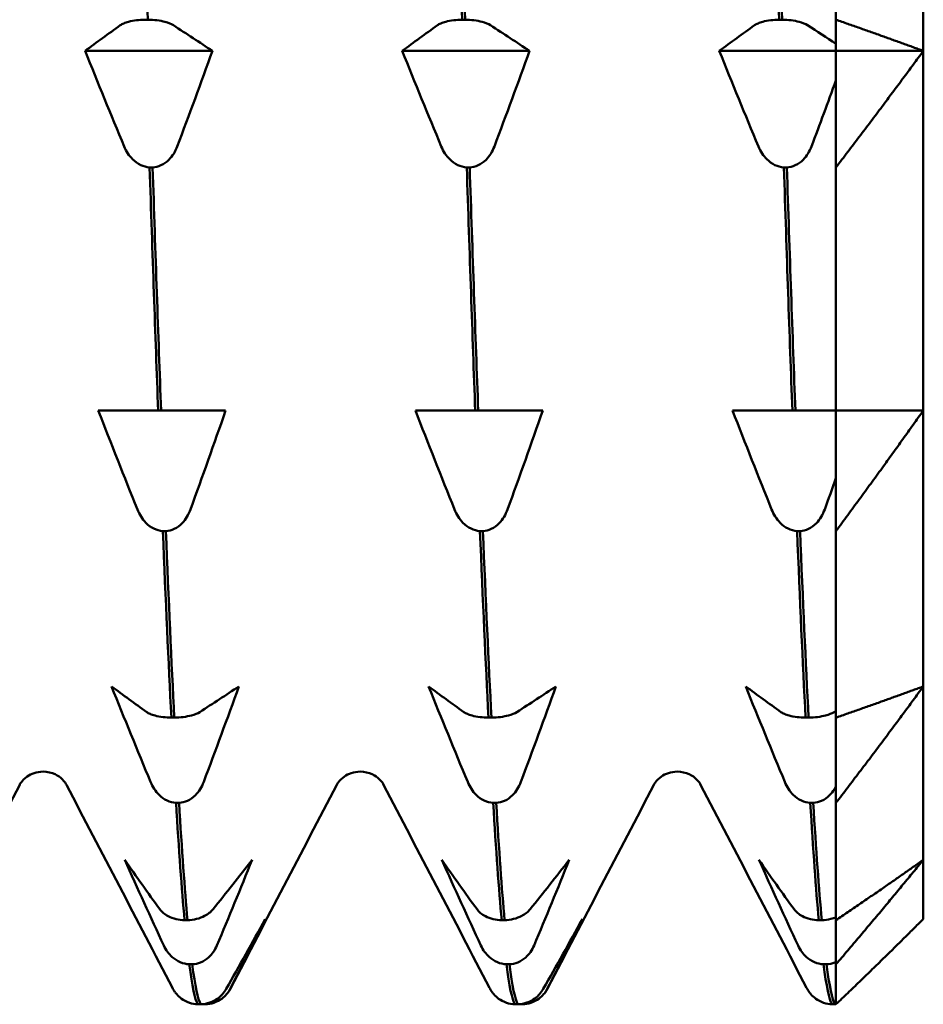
# Model space of a CAD drawing. Header units: millimetres. Extents: x 37 to 190, y 77 to 240.
# Tile 10 of 42: x 94.3 to 99.47, y 89.61 to 95.25. Entities that reach past the tile are written whole.
import ezdxf

# ---------------------------------------------------------------- set-up
doc = ezdxf.new("R2010")
doc.units = ezdxf.units.MM
doc.layers.add('Видимый контур (ГОСТ)', color=7, linetype='Continuous', lineweight=50)

msp = doc.modelspace()

# ---------------------------------------------------------------- linework, layer by layer
at = {"layer": 'Видимый контур (ГОСТ)'}
for p, q in [((99.4718, 95.0708), (99.4718, 97.4705)), ((98.9718, 95.2496), (98.9718, 96.8722)), ((95.0141, 95.2496), (95.0311, 95.2496)), ((96.8302, 95.2496), (96.8472, 95.2496)), ((98.6463, 95.2496), (98.6633, 95.2496)), ((98.9718, 95.0708), (98.9718, 95.2496)), ((98.9718, 95.1114), (98.9718, 95.0708)), ((95.4008, 95.0708), (94.6714, 95.0708)), ((97.2169, 95.0708), (96.4875, 95.0708)), ((98.9718, 95.0708), (98.3036, 95.0708)), ((99.4718, 95.0708), (98.9718, 95.0708)), ((98.9718, 94.4034), (98.9718, 95.0708)), ((98.9718, 95.0708), (98.9718, 94.9019)), ((99.4718, 93.0101), (99.4718, 95.0708)), ((95.0581, 94.4034), (95.0412, 94.4034)), ((96.8742, 94.4034), (96.8573, 94.4034)), ((98.6903, 94.4034), (98.6734, 94.4034)), ((98.9718, 93.0101), (98.9718, 94.4034)), ((94.7471, 93.0101), (94.9485, 93.0101)), ((94.9485, 93.0101), (95.0898, 93.0101)), ((95.0898, 93.0101), (95.1068, 93.0101)), ((95.1068, 93.0101), (95.2527, 93.0101)), ((95.2527, 93.0101), (95.4765, 93.0101)), ((96.5632, 93.0101), (96.7646, 93.0101)), ((96.7646, 93.0101), (96.9059, 93.0101)), ((96.9059, 93.0101), (96.9229, 93.0101)), ((96.9229, 93.0101), (97.0688, 93.0101)), ((97.0688, 93.0101), (97.2926, 93.0101)), ((98.3793, 93.0101), (98.5807, 93.0101)), ((98.5807, 93.0101), (98.722, 93.0101)), ((98.722, 93.0101), (98.739, 93.0101)), ((98.739, 93.0101), (98.8849, 93.0101)), ((98.8849, 93.0101), (98.9718, 93.0101)), ((98.9718, 92.3191), (98.9718, 93.0101)), ((98.9718, 93.0101), (98.9718, 92.6223)), ((99.4718, 91.4288), (99.4718, 93.0101)), ((95.1338, 92.3191), (95.1168, 92.3191)), ((96.9499, 92.3191), (96.9329, 92.3191)), ((98.766, 92.3191), (98.749, 92.3191)), ((98.9718, 91.25), (98.9718, 92.3191)), ((99.4718, 90.4348), (99.4718, 91.4288)), ((95.1655, 91.25), (95.1825, 91.25)), ((96.9816, 91.25), (96.9986, 91.25)), ((98.7977, 91.25), (98.8147, 91.25)), ((98.9718, 90.7614), (98.9718, 91.25)), ((98.9718, 91.25), (98.9718, 90.8563)), ((95.2095, 90.7614), (95.1925, 90.7614)), ((97.0256, 90.7614), (97.0086, 90.7614)), ((98.8417, 90.7614), (98.8247, 90.7614)), ((98.9718, 90.0893), (98.9718, 90.7614)), ((99.4718, 90.0958), (99.4718, 90.4348)), ((95.2411, 90.0893), (95.2581, 90.0893)), ((97.0572, 90.0893), (97.0742, 90.0893)), ((98.8733, 90.0893), (98.8903, 90.0893)), ((98.9718, 89.8364), (98.9718, 90.0893)), ((98.9718, 90.0893), (98.9718, 89.8501)), ((95.2852, 89.8364), (95.2682, 89.8364)), ((97.1013, 89.8364), (97.0843, 89.8364)), ((98.9174, 89.8364), (98.9004, 89.8364)), ((98.9718, 89.6072), (98.9718, 89.8364)), ((95.3168, 89.6072), (95.3338, 89.6072)), ((95.3608, 89.6072), (95.3438, 89.6072)), ((97.1329, 89.6072), (97.1499, 89.6072)), ((97.1769, 89.6072), (97.1599, 89.6072)), ((98.949, 89.6072), (98.966, 89.6072))]:
    msp.add_line(p, q, dxfattribs=at)
for points in [[(95.0311, 95.2496), (95.0149, 95.7703), (94.9987, 96.3137), (94.9825, 96.8722)], [(96.7816, 96.8722), (96.7978, 96.3137), (96.814, 95.7703), (96.8302, 95.2496)], [(96.8472, 95.2496), (96.831, 95.7703), (96.8148, 96.3137), (96.7986, 96.8722)], [(98.5977, 96.8722), (98.6139, 96.3137), (98.6301, 95.7703), (98.6463, 95.2496)], [(98.6633, 95.2496), (98.6471, 95.7703), (98.6309, 96.3137), (98.6147, 96.8722)], [(94.6714, 95.0708), (94.7373, 95.1198), (94.8046, 95.1688), (94.8729, 95.2174)], [(95.1771, 95.2174), (95.2525, 95.1688), (95.3272, 95.1198), (95.4008, 95.0708)], [(96.4875, 95.0708), (96.5534, 95.1198), (96.6207, 95.1688), (96.689, 95.2174)], [(96.9932, 95.2174), (97.0686, 95.1688), (97.1433, 95.1198), (97.2169, 95.0708)], [(98.3036, 95.0708), (98.3695, 95.1198), (98.4368, 95.1688), (98.5051, 95.2174)], [(98.8093, 95.2174), (98.8639, 95.1822), (98.9181, 95.1468), (98.9718, 95.1114)], [(94.8952, 94.5235), (94.8198, 94.7051), (94.7451, 94.8877), (94.6714, 95.0708)], [(95.4008, 95.0708), (95.335, 94.8877), (95.2677, 94.7051), (95.1994, 94.5235)], [(96.7113, 94.5235), (96.6359, 94.7051), (96.5612, 94.8877), (96.4875, 95.0708)], [(97.2169, 95.0708), (97.1511, 94.8877), (97.0838, 94.7051), (97.0155, 94.5235)], [(98.5274, 94.5235), (98.452, 94.7051), (98.3773, 94.8877), (98.3036, 95.0708)], [(98.9718, 94.9019), (98.9257, 94.7754), (98.8789, 94.6492), (98.8316, 94.5235)], [(95.0412, 94.4034), (95.0574, 93.9101), (95.0736, 93.4434), (95.0898, 93.0101)], [(95.1068, 93.0101), (95.0906, 93.4434), (95.0744, 93.9101), (95.0581, 94.4034)], [(96.8573, 94.4034), (96.8735, 93.9101), (96.8897, 93.4434), (96.9059, 93.0101)], [(96.9229, 93.0101), (96.9067, 93.4434), (96.8905, 93.9101), (96.8742, 94.4034)], [(98.6734, 94.4034), (98.6896, 93.9101), (98.7058, 93.4434), (98.722, 93.0101)], [(98.739, 93.0101), (98.7228, 93.4434), (98.7066, 93.9101), (98.6903, 94.4034)], [(94.9709, 92.4434), (94.8954, 92.6316), (94.8207, 92.8206), (94.7471, 93.0101)], [(95.4765, 93.0101), (95.4107, 92.8206), (95.3434, 92.6316), (95.2751, 92.4434)], [(96.787, 92.4434), (96.7115, 92.6316), (96.6368, 92.8206), (96.5632, 93.0101)], [(97.2926, 93.0101), (97.2268, 92.8206), (97.1595, 92.6316), (97.0912, 92.4434)], [(98.6031, 92.4434), (98.5276, 92.6316), (98.4529, 92.8206), (98.3793, 93.0101)], [(98.9718, 92.6223), (98.9504, 92.5626), (98.9289, 92.503), (98.9073, 92.4434)], [(95.1168, 92.3191), (95.133, 91.9245), (95.1493, 91.5665), (95.1655, 91.25)], [(95.1825, 91.25), (95.1662, 91.5665), (95.15, 91.9245), (95.1338, 92.3191)], [(96.9329, 92.3191), (96.9491, 91.9245), (96.9654, 91.5665), (96.9816, 91.25)], [(96.9986, 91.25), (96.9823, 91.5665), (96.9661, 91.9245), (96.9499, 92.3191)], [(98.749, 92.3191), (98.7652, 91.9245), (98.7815, 91.5665), (98.7977, 91.25)], [(98.8147, 91.25), (98.7984, 91.5665), (98.7822, 91.9245), (98.766, 92.3191)], [(95.0466, 90.8815), (94.9711, 91.0632), (94.8964, 91.2458), (94.8228, 91.4288)], [(94.8228, 91.4288), (94.8886, 91.3798), (94.9559, 91.3309), (95.0242, 91.2822)], [(95.3284, 91.2822), (95.4038, 91.3309), (95.4786, 91.3798), (95.5522, 91.4288)], [(95.5522, 91.4288), (95.4863, 91.2458), (95.4191, 91.0632), (95.3508, 90.8815)], [(96.8627, 90.8815), (96.7872, 91.0632), (96.7125, 91.2458), (96.6389, 91.4288)], [(96.6389, 91.4288), (96.7047, 91.3798), (96.772, 91.3309), (96.8403, 91.2822)], [(97.1445, 91.2822), (97.2199, 91.3309), (97.2947, 91.3798), (97.3683, 91.4288)], [(97.3683, 91.4288), (97.3024, 91.2458), (97.2352, 91.0632), (97.1669, 90.8815)], [(98.6788, 90.8815), (98.6033, 91.0632), (98.5286, 91.2458), (98.455, 91.4288)], [(98.455, 91.4288), (98.5208, 91.3798), (98.5881, 91.3309), (98.6564, 91.2822)], [(98.9606, 91.2822), (98.9643, 91.2846), (98.9681, 91.287), (98.9718, 91.2894)], [(94.297, 90.8658), (94.0947, 90.478), (93.8925, 90.0901), (93.6903, 89.7022)], [(95.1712, 89.7022), (94.969, 90.0901), (94.7668, 90.478), (94.5645, 90.8658)], [(96.1131, 90.8658), (95.9108, 90.478), (95.7086, 90.0901), (95.5064, 89.7022)], [(96.9873, 89.7022), (96.7851, 90.0901), (96.5829, 90.478), (96.3806, 90.8658)], [(97.9292, 90.8658), (97.7269, 90.478), (97.5247, 90.0901), (97.3225, 89.7022)], [(98.8034, 89.7022), (98.6012, 90.0901), (98.399, 90.478), (98.1967, 90.8658)], [(95.1925, 90.7614), (95.2087, 90.4924), (95.2249, 90.2673), (95.2411, 90.0893)], [(95.2581, 90.0893), (95.2419, 90.2673), (95.2257, 90.4924), (95.2095, 90.7614)], [(97.0086, 90.7614), (97.0248, 90.4924), (97.041, 90.2673), (97.0572, 90.0893)], [(97.0742, 90.0893), (97.058, 90.2673), (97.0418, 90.4924), (97.0256, 90.7614)], [(98.8247, 90.7614), (98.8409, 90.4924), (98.8571, 90.2673), (98.8733, 90.0893)], [(98.8903, 90.0893), (98.8741, 90.2673), (98.8579, 90.4924), (98.8417, 90.7614)], [(95.1222, 89.9441), (95.0468, 90.107), (94.9721, 90.2707), (94.8984, 90.4348)], [(94.8984, 90.4348), (94.9643, 90.3401), (95.0316, 90.2455), (95.0999, 90.1515)], [(95.4041, 90.1515), (95.4795, 90.2455), (95.5542, 90.3401), (95.6279, 90.4348)], [(95.6279, 90.4348), (95.562, 90.2707), (95.4947, 90.107), (95.4264, 89.9441)], [(96.9383, 89.9441), (96.8629, 90.107), (96.7882, 90.2707), (96.7145, 90.4348)], [(96.7145, 90.4348), (96.7804, 90.3401), (96.8477, 90.2455), (96.916, 90.1515)], [(97.2202, 90.1515), (97.2956, 90.2455), (97.3703, 90.3401), (97.444, 90.4348)], [(97.444, 90.4348), (97.3781, 90.2707), (97.3108, 90.107), (97.2425, 89.9441)], [(98.7544, 89.9441), (98.679, 90.107), (98.6043, 90.2707), (98.5306, 90.4348)], [(98.5306, 90.4348), (98.5965, 90.3401), (98.6638, 90.2455), (98.7321, 90.1515)], [(95.4797, 89.6951), (95.5552, 89.8281), (95.6299, 89.9618), (95.7035, 90.0958)], [(95.7035, 90.0958), (95.6377, 89.9618), (95.5704, 89.8281), (95.5021, 89.6951)], [(97.2958, 89.6951), (97.3713, 89.8281), (97.446, 89.9618), (97.5196, 90.0958)], [(97.5196, 90.0958), (97.4538, 89.9618), (97.3865, 89.8281), (97.3182, 89.6951)], [(95.2682, 89.8364), (95.2844, 89.7114), (95.3006, 89.6346), (95.3168, 89.6072)], [(95.3338, 89.6072), (95.3176, 89.6346), (95.3014, 89.7114), (95.2852, 89.8364)], [(97.0843, 89.8364), (97.1005, 89.7114), (97.1167, 89.6346), (97.1329, 89.6072)], [(97.1499, 89.6072), (97.1337, 89.6346), (97.1175, 89.7114), (97.1013, 89.8364)], [(98.9004, 89.8364), (98.9166, 89.7114), (98.9328, 89.6346), (98.949, 89.6072)], [(98.966, 89.6072), (98.9498, 89.6346), (98.9336, 89.7114), (98.9174, 89.8364)], [(95.186, 89.6776), (95.1798, 89.6865), (95.1752, 89.6946), (95.1712, 89.7022)], [(95.5064, 89.7022), (95.5025, 89.6946), (95.4978, 89.6865), (95.4916, 89.6776)], [(97.0021, 89.6776), (96.9959, 89.6865), (96.9913, 89.6946), (96.9873, 89.7022)], [(97.3225, 89.7022), (97.3186, 89.6946), (97.3139, 89.6865), (97.3077, 89.6776)], [(98.8182, 89.6776), (98.812, 89.6865), (98.8074, 89.6946), (98.8034, 89.7022)], [(95.3438, 89.6072), (95.3422, 89.6073), (95.3405, 89.6074), (95.3388, 89.6075)], [(97.1599, 89.6072), (97.1583, 89.6073), (97.1566, 89.6074), (97.1549, 89.6075)], [(98.966, 89.6072), (98.9679, 89.6073), (98.9699, 89.6074), (98.9718, 89.6076)], [(98.9718, 89.6074), (98.9716, 89.6075), (98.9713, 89.6075), (98.971, 89.6075)]]:
    msp.add_open_spline(points, degree=3, dxfattribs=at)
for points, knots in [([(94.8729, 95.2174), (94.8783, 95.2213), (94.8851, 95.2251), (94.9012, 95.2319), (94.9103, 95.235), (94.9339, 95.2414), (94.9492, 95.2443), (94.9814, 95.2482), (94.9975, 95.2493), (95.0141, 95.2496)], [-0.01992, -0.01992, -0.01992, -0.01992, -0.0151496, -0.0151496, -0.01067581, -0.01067581, -0.00499702, -0.00499702, 0, 0, 0, 0]), ([(95.0311, 95.2496), (95.049, 95.2493), (95.0663, 95.2481), (95.0997, 95.2438), (95.1152, 95.2408), (95.1486, 95.2319), (95.1651, 95.2252), (95.1771, 95.2174)], [-0.02228821, -0.02228821, -0.02228821, -0.02228821, -0.01619448, -0.01619448, -0.00966289, -0.00966289, 0, 0, 0, 0]), ([(96.689, 95.2174), (96.6944, 95.2213), (96.7012, 95.2251), (96.7173, 95.2319), (96.7264, 95.235), (96.75, 95.2414), (96.7653, 95.2443), (96.7975, 95.2482), (96.8136, 95.2493), (96.8302, 95.2496)], [-0.01992, -0.01992, -0.01992, -0.01992, -0.0151496, -0.0151496, -0.01067581, -0.01067581, -0.00499702, -0.00499702, 0, 0, 0, 0]), ([(96.8472, 95.2496), (96.8651, 95.2493), (96.8824, 95.2481), (96.9158, 95.2438), (96.9313, 95.2408), (96.9647, 95.2319), (96.9812, 95.2252), (96.9932, 95.2174)], [-0.02228821, -0.02228821, -0.02228821, -0.02228821, -0.01619448, -0.01619448, -0.00966289, -0.00966289, 0, 0, 0, 0]), ([(98.5051, 95.2174), (98.5105, 95.2213), (98.5173, 95.2251), (98.5334, 95.2319), (98.5425, 95.235), (98.5661, 95.2414), (98.5814, 95.2443), (98.6136, 95.2482), (98.6297, 95.2493), (98.6463, 95.2496)], [-0.01992, -0.01992, -0.01992, -0.01992, -0.0151496, -0.0151496, -0.01067581, -0.01067581, -0.00499702, -0.00499702, 0, 0, 0, 0]), ([(98.6633, 95.2496), (98.6812, 95.2493), (98.6985, 95.2481), (98.7319, 95.2438), (98.7474, 95.2408), (98.7808, 95.2319), (98.7973, 95.2252), (98.8093, 95.2174)], [-0.02228821, -0.02228821, -0.02228821, -0.02228821, -0.01619448, -0.01619448, -0.00966289, -0.00966289, 0, 0, 0, 0]), ([(95.0412, 94.4034), (95.0233, 94.4044), (95.006, 94.4091), (94.9726, 94.425), (94.9571, 94.4363), (94.9237, 94.4695), (94.9072, 94.4946), (94.8952, 94.5235)], [-0.02228821, -0.02228821, -0.02228821, -0.02228821, -0.01619448, -0.01619448, -0.00966289, -0.00966289, 0, 0, 0, 0]), ([(95.1994, 94.5235), (95.194, 94.5089), (95.1871, 94.4949), (95.1711, 94.4693), (95.162, 94.4577), (95.1384, 94.4342), (95.1231, 94.4231), (95.0908, 94.4085), (95.0748, 94.4043), (95.0581, 94.4034)], [-0.01992, -0.01992, -0.01992, -0.01992, -0.0151496, -0.0151496, -0.01067581, -0.01067581, -0.00499702, -0.00499702, 0, 0, 0, 0]), ([(96.8573, 94.4034), (96.8394, 94.4044), (96.8221, 94.4091), (96.7887, 94.425), (96.7732, 94.4363), (96.7398, 94.4695), (96.7233, 94.4946), (96.7113, 94.5235)], [-0.02228821, -0.02228821, -0.02228821, -0.02228821, -0.01619448, -0.01619448, -0.00966289, -0.00966289, 0, 0, 0, 0]), ([(97.0155, 94.5235), (97.0101, 94.5089), (97.0032, 94.4949), (96.9872, 94.4693), (96.9781, 94.4577), (96.9545, 94.4342), (96.9392, 94.4231), (96.9069, 94.4085), (96.8909, 94.4043), (96.8742, 94.4034)], [-0.01992, -0.01992, -0.01992, -0.01992, -0.0151496, -0.0151496, -0.01067581, -0.01067581, -0.00499702, -0.00499702, 0, 0, 0, 0]), ([(98.6734, 94.4034), (98.6555, 94.4044), (98.6382, 94.4091), (98.6048, 94.425), (98.5893, 94.4363), (98.5559, 94.4695), (98.5394, 94.4946), (98.5274, 94.5235)], [-0.02228821, -0.02228821, -0.02228821, -0.02228821, -0.01619448, -0.01619448, -0.00966289, -0.00966289, 0, 0, 0, 0]), ([(98.8316, 94.5235), (98.8262, 94.5089), (98.8193, 94.4949), (98.8033, 94.4693), (98.7942, 94.4577), (98.7706, 94.4342), (98.7553, 94.4231), (98.723, 94.4085), (98.707, 94.4043), (98.6903, 94.4034)], [-0.01992, -0.01992, -0.01992, -0.01992, -0.0151496, -0.0151496, -0.01067581, -0.01067581, -0.00499702, -0.00499702, 0, 0, 0, 0]), ([(95.1168, 92.3191), (95.0989, 92.3202), (95.0816, 92.325), (95.0482, 92.3415), (95.0327, 92.3533), (94.9994, 92.3876), (94.9829, 92.4135), (94.9709, 92.4434)], [-0.02228821, -0.02228821, -0.02228821, -0.02228821, -0.01619448, -0.01619448, -0.00966289, -0.00966289, 0, 0, 0, 0]), ([(95.2751, 92.4434), (95.2696, 92.4284), (95.2628, 92.4139), (95.2467, 92.3874), (95.2377, 92.3754), (95.214, 92.351), (95.1987, 92.3396), (95.1665, 92.3244), (95.1504, 92.3201), (95.1338, 92.3191)], [-0.01992, -0.01992, -0.01992, -0.01992, -0.0151496, -0.0151496, -0.01067581, -0.01067581, -0.00499702, -0.00499702, 0, 0, 0, 0]), ([(96.9329, 92.3191), (96.915, 92.3202), (96.8977, 92.325), (96.8643, 92.3415), (96.8488, 92.3533), (96.8155, 92.3876), (96.799, 92.4135), (96.787, 92.4434)], [-0.02228821, -0.02228821, -0.02228821, -0.02228821, -0.01619448, -0.01619448, -0.00966289, -0.00966289, 0, 0, 0, 0]), ([(97.0912, 92.4434), (97.0857, 92.4284), (97.0789, 92.4139), (97.0628, 92.3874), (97.0538, 92.3754), (97.0301, 92.351), (97.0148, 92.3396), (96.9826, 92.3244), (96.9665, 92.3201), (96.9499, 92.3191)], [-0.01992, -0.01992, -0.01992, -0.01992, -0.0151496, -0.0151496, -0.01067581, -0.01067581, -0.00499702, -0.00499702, 0, 0, 0, 0]), ([(98.749, 92.3191), (98.7311, 92.3202), (98.7138, 92.325), (98.6804, 92.3415), (98.6649, 92.3533), (98.6316, 92.3876), (98.6151, 92.4135), (98.6031, 92.4434)], [-0.02228821, -0.02228821, -0.02228821, -0.02228821, -0.01619448, -0.01619448, -0.00966289, -0.00966289, 0, 0, 0, 0]), ([(98.9073, 92.4434), (98.9018, 92.4284), (98.895, 92.4139), (98.8789, 92.3874), (98.8699, 92.3754), (98.8462, 92.351), (98.8309, 92.3396), (98.7987, 92.3244), (98.7826, 92.3201), (98.766, 92.3191)], [-0.01992, -0.01992, -0.01992, -0.01992, -0.0151496, -0.0151496, -0.01067581, -0.01067581, -0.00499702, -0.00499702, 0, 0, 0, 0]), ([(95.0242, 91.2822), (95.0297, 91.2783), (95.0365, 91.2745), (95.0525, 91.2677), (95.0616, 91.2646), (95.0853, 91.2583), (95.1005, 91.2553), (95.1328, 91.2514), (95.1488, 91.2503), (95.1655, 91.25)], [-0.01992, -0.01992, -0.01992, -0.01992, -0.0151496, -0.0151496, -0.01067581, -0.01067581, -0.00499702, -0.00499702, 0, 0, 0, 0]), ([(95.1825, 91.25), (95.2004, 91.2503), (95.2176, 91.2515), (95.2511, 91.2558), (95.2665, 91.2588), (95.2999, 91.2677), (95.3164, 91.2744), (95.3284, 91.2822)], [-0.02228821, -0.02228821, -0.02228821, -0.02228821, -0.01619448, -0.01619448, -0.00966289, -0.00966289, 0, 0, 0, 0]), ([(96.8403, 91.2822), (96.8458, 91.2783), (96.8526, 91.2745), (96.8686, 91.2677), (96.8777, 91.2646), (96.9014, 91.2583), (96.9166, 91.2553), (96.9489, 91.2514), (96.9649, 91.2503), (96.9816, 91.25)], [-0.01992, -0.01992, -0.01992, -0.01992, -0.0151496, -0.0151496, -0.01067581, -0.01067581, -0.00499702, -0.00499702, 0, 0, 0, 0]), ([(96.9986, 91.25), (97.0165, 91.2503), (97.0337, 91.2515), (97.0672, 91.2558), (97.0826, 91.2588), (97.116, 91.2677), (97.1325, 91.2744), (97.1445, 91.2822)], [-0.02228821, -0.02228821, -0.02228821, -0.02228821, -0.01619448, -0.01619448, -0.00966289, -0.00966289, 0, 0, 0, 0]), ([(98.6564, 91.2822), (98.6619, 91.2783), (98.6687, 91.2745), (98.6847, 91.2677), (98.6938, 91.2646), (98.7175, 91.2583), (98.7327, 91.2553), (98.765, 91.2514), (98.781, 91.2503), (98.7977, 91.25)], [-0.01992, -0.01992, -0.01992, -0.01992, -0.0151496, -0.0151496, -0.01067581, -0.01067581, -0.00499702, -0.00499702, 0, 0, 0, 0]), ([(98.8147, 91.25), (98.8326, 91.2503), (98.8498, 91.2515), (98.8833, 91.2558), (98.8987, 91.2588), (98.9321, 91.2677), (98.9486, 91.2744), (98.9606, 91.2822)], [-0.02228821, -0.02228821, -0.02228821, -0.02228821, -0.01619448, -0.01619448, -0.00966289, -0.00966289, 0, 0, 0, 0]), ([(94.4308, 90.9408), (94.3951, 90.9408), (94.3611, 90.9272), (94.3228, 90.9008), (94.3129, 90.8892), (94.3012, 90.8737), (94.2986, 90.8688), (94.297, 90.8658)], [0, 0, 0, 0, 0.0219886, 0.0219886, 0.04094287, 0.04094287, 0.05822789, 0.05822789, 0.05822789, 0.05822789]), ([(94.5645, 90.8658), (94.562, 90.8707), (94.5572, 90.8812), (94.5306, 90.9066), (94.5174, 90.917), (94.4803, 90.9345), (94.4557, 90.9408), (94.4308, 90.9408)], [0, 0, 0, 0, 0.02814735, 0.02814735, 0.04292595, 0.04292595, 0.05825305, 0.05825305, 0.05825305, 0.05825305]), ([(96.2469, 90.9408), (96.2112, 90.9408), (96.1772, 90.9272), (96.1389, 90.9008), (96.129, 90.8892), (96.1173, 90.8737), (96.1147, 90.8688), (96.1131, 90.8658)], [0, 0, 0, 0, 0.0219886, 0.0219886, 0.04094287, 0.04094287, 0.05822789, 0.05822789, 0.05822789, 0.05822789]), ([(96.3806, 90.8658), (96.3781, 90.8707), (96.3733, 90.8812), (96.3467, 90.9066), (96.3335, 90.917), (96.2964, 90.9345), (96.2718, 90.9408), (96.2469, 90.9408)], [0, 0, 0, 0, 0.02814735, 0.02814735, 0.04292595, 0.04292595, 0.05825305, 0.05825305, 0.05825305, 0.05825305]), ([(98.063, 90.9408), (98.0273, 90.9408), (97.9933, 90.9272), (97.955, 90.9008), (97.9451, 90.8892), (97.9334, 90.8737), (97.9308, 90.8688), (97.9292, 90.8658)], [0, 0, 0, 0, 0.0219886, 0.0219886, 0.04094287, 0.04094287, 0.05822789, 0.05822789, 0.05822789, 0.05822789]), ([(98.1967, 90.8658), (98.1942, 90.8707), (98.1894, 90.8812), (98.1628, 90.9066), (98.1496, 90.917), (98.1125, 90.9345), (98.0879, 90.9408), (98.063, 90.9408)], [0, 0, 0, 0, 0.02814735, 0.02814735, 0.04292595, 0.04292595, 0.05825305, 0.05825305, 0.05825305, 0.05825305]), ([(95.1925, 90.7614), (95.1746, 90.7625), (95.1573, 90.7671), (95.1239, 90.783), (95.1084, 90.7944), (95.075, 90.8275), (95.0586, 90.8526), (95.0466, 90.8815)], [-0.02228821, -0.02228821, -0.02228821, -0.02228821, -0.01619448, -0.01619448, -0.00966289, -0.00966289, 0, 0, 0, 0]), ([(95.3508, 90.8815), (95.3453, 90.867), (95.3385, 90.8529), (95.3224, 90.8274), (95.3133, 90.8158), (95.2897, 90.7922), (95.2744, 90.7812), (95.2422, 90.7665), (95.2261, 90.7624), (95.2095, 90.7614)], [-0.01992, -0.01992, -0.01992, -0.01992, -0.0151496, -0.0151496, -0.01067581, -0.01067581, -0.00499702, -0.00499702, 0, 0, 0, 0]), ([(97.0086, 90.7614), (96.9907, 90.7625), (96.9734, 90.7671), (96.94, 90.783), (96.9245, 90.7944), (96.8911, 90.8275), (96.8747, 90.8526), (96.8627, 90.8815)], [-0.02228821, -0.02228821, -0.02228821, -0.02228821, -0.01619448, -0.01619448, -0.00966289, -0.00966289, 0, 0, 0, 0]), ([(97.1669, 90.8815), (97.1614, 90.867), (97.1546, 90.8529), (97.1385, 90.8274), (97.1294, 90.8158), (97.1058, 90.7922), (97.0905, 90.7812), (97.0583, 90.7665), (97.0422, 90.7624), (97.0256, 90.7614)], [-0.01992, -0.01992, -0.01992, -0.01992, -0.0151496, -0.0151496, -0.01067581, -0.01067581, -0.00499702, -0.00499702, 0, 0, 0, 0]), ([(98.8247, 90.7614), (98.8068, 90.7625), (98.7895, 90.7671), (98.7561, 90.783), (98.7406, 90.7944), (98.7072, 90.8275), (98.6908, 90.8526), (98.6788, 90.8815)], [-0.02228821, -0.02228821, -0.02228821, -0.02228821, -0.01619448, -0.01619448, -0.00966289, -0.00966289, 0, 0, 0, 0]), ([(98.9718, 90.8563), (98.9689, 90.8507), (98.9658, 90.8451), (98.9546, 90.8274), (98.9455, 90.8158), (98.9219, 90.7922), (98.9066, 90.7812), (98.8744, 90.7665), (98.8583, 90.7624), (98.8417, 90.7614)], [-0.01709888, -0.01709888, -0.01709888, -0.01709888, -0.0151496, -0.0151496, -0.01067581, -0.01067581, -0.00499702, -0.00499702, 0, 0, 0, 0]), ([(95.0999, 90.1515), (95.1053, 90.144), (95.1122, 90.1367), (95.1282, 90.1235), (95.1373, 90.1175), (95.1609, 90.1053), (95.1762, 90.0996), (95.2084, 90.092), (95.2245, 90.0898), (95.2411, 90.0893)], [-0.01992, -0.01992, -0.01992, -0.01992, -0.0151496, -0.0151496, -0.01067581, -0.01067581, -0.00499702, -0.00499702, 0, 0, 0, 0]), ([(95.2581, 90.0893), (95.276, 90.0899), (95.2933, 90.0923), (95.3267, 90.1005), (95.3422, 90.1064), (95.3756, 90.1236), (95.3921, 90.1366), (95.4041, 90.1515)], [-0.02228821, -0.02228821, -0.02228821, -0.02228821, -0.01619448, -0.01619448, -0.00966289, -0.00966289, 0, 0, 0, 0]), ([(96.916, 90.1515), (96.9214, 90.144), (96.9283, 90.1367), (96.9443, 90.1235), (96.9534, 90.1175), (96.977, 90.1053), (96.9923, 90.0996), (97.0245, 90.092), (97.0406, 90.0898), (97.0572, 90.0893)], [-0.01992, -0.01992, -0.01992, -0.01992, -0.0151496, -0.0151496, -0.01067581, -0.01067581, -0.00499702, -0.00499702, 0, 0, 0, 0]), ([(97.0742, 90.0893), (97.0921, 90.0899), (97.1094, 90.0923), (97.1428, 90.1005), (97.1583, 90.1064), (97.1917, 90.1236), (97.2082, 90.1366), (97.2202, 90.1515)], [-0.02228821, -0.02228821, -0.02228821, -0.02228821, -0.01619448, -0.01619448, -0.00966289, -0.00966289, 0, 0, 0, 0]), ([(98.7321, 90.1515), (98.7375, 90.144), (98.7444, 90.1367), (98.7604, 90.1235), (98.7695, 90.1175), (98.7931, 90.1053), (98.8084, 90.0996), (98.8406, 90.092), (98.8567, 90.0898), (98.8733, 90.0893)], [-0.01992, -0.01992, -0.01992, -0.01992, -0.0151496, -0.0151496, -0.01067581, -0.01067581, -0.00499702, -0.00499702, 0, 0, 0, 0]), ([(98.8903, 90.0893), (98.9082, 90.0899), (98.9255, 90.0923), (98.9524, 90.0989), (98.9625, 90.1022), (98.9718, 90.106)], [-0.02228821, -0.02228821, -0.02228821, -0.02228821, -0.01619448, -0.01619448, -0.01212133, -0.01212133, -0.01212133, -0.01212133]), ([(95.2682, 89.8364), (95.2503, 89.8374), (95.233, 89.8416), (95.1996, 89.8558), (95.1841, 89.866), (95.1507, 89.8957), (95.1342, 89.9182), (95.1222, 89.9441)], [-0.02228821, -0.02228821, -0.02228821, -0.02228821, -0.01619448, -0.01619448, -0.00966289, -0.00966289, 0, 0, 0, 0]), ([(95.4264, 89.9441), (95.421, 89.9311), (95.4142, 89.9185), (95.3981, 89.8956), (95.389, 89.8852), (95.3654, 89.8641), (95.3501, 89.8542), (95.3179, 89.841), (95.3018, 89.8373), (95.2852, 89.8364)], [-0.01992, -0.01992, -0.01992, -0.01992, -0.0151496, -0.0151496, -0.01067581, -0.01067581, -0.00499702, -0.00499702, 0, 0, 0, 0]), ([(97.0843, 89.8364), (97.0664, 89.8374), (97.0491, 89.8416), (97.0157, 89.8558), (97.0002, 89.866), (96.9668, 89.8957), (96.9503, 89.9182), (96.9383, 89.9441)], [-0.02228821, -0.02228821, -0.02228821, -0.02228821, -0.01619448, -0.01619448, -0.00966289, -0.00966289, 0, 0, 0, 0]), ([(97.2425, 89.9441), (97.2371, 89.9311), (97.2303, 89.9185), (97.2142, 89.8956), (97.2051, 89.8852), (97.1815, 89.8641), (97.1662, 89.8542), (97.134, 89.841), (97.1179, 89.8373), (97.1013, 89.8364)], [-0.01992, -0.01992, -0.01992, -0.01992, -0.0151496, -0.0151496, -0.01067581, -0.01067581, -0.00499702, -0.00499702, 0, 0, 0, 0]), ([(98.9004, 89.8364), (98.8825, 89.8374), (98.8652, 89.8416), (98.8318, 89.8558), (98.8163, 89.866), (98.7829, 89.8957), (98.7664, 89.9182), (98.7544, 89.9441)], [-0.02228821, -0.02228821, -0.02228821, -0.02228821, -0.01619448, -0.01619448, -0.00966289, -0.00966289, 0, 0, 0, 0]), ([(98.9718, 89.8501), (98.9696, 89.8491), (98.9674, 89.8481), (98.9501, 89.841), (98.934, 89.8373), (98.9174, 89.8364)], [-0.005745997, -0.005745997, -0.005745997, -0.005745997, -0.004997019, -0.004997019, 0, 0, 0, 0]), ([(95.186, 89.6776), (95.1891, 89.6732), (95.1925, 89.6688), (95.2039, 89.6555), (95.213, 89.647), (95.2366, 89.6298), (95.2519, 89.6217), (95.2841, 89.6109), (95.3002, 89.6079), (95.3168, 89.6072)], [-0.0172479, -0.0172479, -0.0172479, -0.0172479, -0.0151496, -0.0151496, -0.01067581, -0.01067581, -0.00499702, -0.00499702, 0, 0, 0, 0]), ([(95.3338, 89.6072), (95.3517, 89.608), (95.369, 89.6114), (95.4024, 89.623), (95.4179, 89.6313), (95.4513, 89.6556), (95.4677, 89.674), (95.4797, 89.6951)], [-0.02228821, -0.02228821, -0.02228821, -0.02228821, -0.01619449, -0.01619449, -0.00966289, -0.00966289, 0, 0, 0, 0]), ([(95.5021, 89.6951), (95.4967, 89.6845), (95.4898, 89.6742), (95.4738, 89.6555), (95.4647, 89.647), (95.441, 89.6298), (95.4258, 89.6217), (95.3935, 89.6109), (95.3775, 89.6079), (95.3608, 89.6072)], [-0.01992, -0.01992, -0.01992, -0.01992, -0.0151496, -0.0151496, -0.01067581, -0.01067581, -0.00499702, -0.00499702, 0, 0, 0, 0]), ([(97.0021, 89.6776), (97.0052, 89.6732), (97.0086, 89.6688), (97.02, 89.6555), (97.0291, 89.647), (97.0527, 89.6298), (97.068, 89.6217), (97.1002, 89.6109), (97.1163, 89.6079), (97.1329, 89.6072)], [-0.0172479, -0.0172479, -0.0172479, -0.0172479, -0.0151496, -0.0151496, -0.01067581, -0.01067581, -0.00499702, -0.00499702, 0, 0, 0, 0]), ([(97.1499, 89.6072), (97.1678, 89.608), (97.1851, 89.6114), (97.2185, 89.623), (97.234, 89.6313), (97.2674, 89.6556), (97.2838, 89.674), (97.2958, 89.6951)], [-0.02228821, -0.02228821, -0.02228821, -0.02228821, -0.01619449, -0.01619449, -0.00966289, -0.00966289, 0, 0, 0, 0]), ([(97.3182, 89.6951), (97.3128, 89.6845), (97.3059, 89.6742), (97.2899, 89.6555), (97.2808, 89.647), (97.2571, 89.6298), (97.2419, 89.6217), (97.2096, 89.6109), (97.1936, 89.6079), (97.1769, 89.6072)], [-0.01992, -0.01992, -0.01992, -0.01992, -0.0151496, -0.0151496, -0.01067581, -0.01067581, -0.00499702, -0.00499702, 0, 0, 0, 0]), ([(98.8182, 89.6776), (98.8213, 89.6732), (98.8247, 89.6688), (98.8361, 89.6555), (98.8452, 89.647), (98.8688, 89.6298), (98.8841, 89.6217), (98.9163, 89.6109), (98.9324, 89.6079), (98.949, 89.6072)], [-0.0172479, -0.0172479, -0.0172479, -0.0172479, -0.0151496, -0.0151496, -0.01067581, -0.01067581, -0.00499702, -0.00499702, 0, 0, 0, 0])]:
    msp.add_open_spline(points, degree=3, knots=knots, dxfattribs=at)
for points, weights in [([(98.9718, 95.2496), (99.2335, 95.158), (99.4718, 95.0708)], [1, 1.00057407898, 1]), ([(99.4718, 95.0708), (99.2335, 94.7453), (98.9718, 94.4034)], [1, 1.00057407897, 1]), ([(98.9718, 93.0101), (99.2335, 93.0101), (99.4718, 93.0101)], [1, 1.00057407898, 1]), ([(99.4718, 93.0101), (99.2335, 92.6731), (98.9718, 92.3191)], [1, 1.00057407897, 1]), ([(98.9718, 91.25), (99.2335, 91.3416), (99.4718, 91.4288)], [1, 1.00057407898, 1]), ([(99.4718, 91.4288), (99.2335, 91.1033), (98.9718, 90.7614)], [1, 1.00057407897, 1]), ([(98.9718, 90.0893), (99.2335, 90.2663), (99.4718, 90.4348)], [1, 1.00057407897, 1]), ([(99.4718, 90.4348), (99.2335, 90.143), (98.9718, 89.8364)], [1, 1.00057407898, 1]), ([(98.9718, 89.6072), (99.2335, 89.8575), (99.4718, 90.0958)], [1, 1.00057407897, 1])]:
    msp.add_rational_spline(points, weights, degree=2, dxfattribs=at)

doc.saveas('drawing.dxf')
